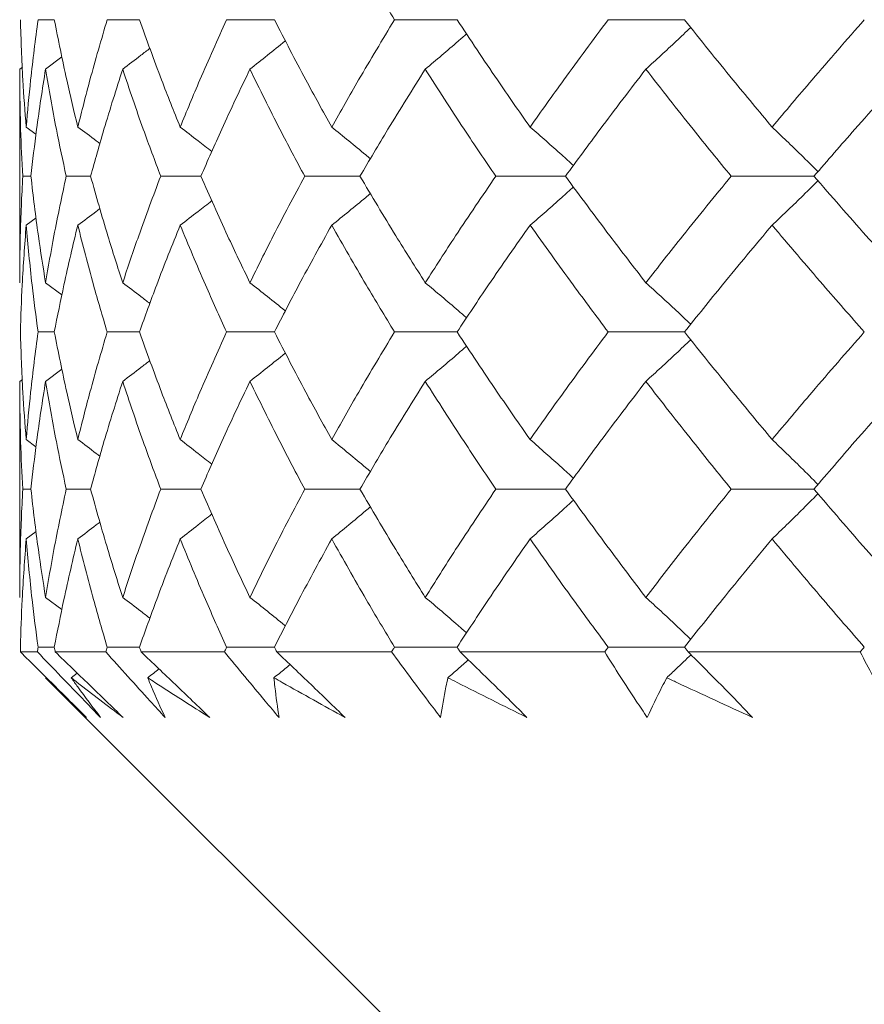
# Model space of a CAD drawing. Header units: inches. Extents: x 0.8 to 21, y 1.2 to 16.5.
# Tile 7 of 88: x 8.451 to 8.644, y 3.493 to 3.718. Entities that reach past the tile are written whole.
import ezdxf

# ---------------------------------------------------------------- set-up
doc = ezdxf.new("R2010")
doc.units = ezdxf.units.IN
doc.header["$MEASUREMENT"] = 0

msp = doc.modelspace()

# ---------------------------------------------------------------- linework, layer by layer
at = {"color": 7, "linetype": 'Continuous', "lineweight": 15}
for p, q in [((8.45909, 3.71844), (8.45537, 3.71844)), ((8.47857, 3.71844), (8.47118, 3.71844)), ((8.50944, 3.71844), (8.4985, 3.71844)), ((8.55122, 3.71844), (8.53691, 3.71844)), ((8.60325, 3.71844), (8.58579, 3.71844)), ((8.45708, 3.70711), (8.46084, 3.70991)), ((8.45117, 3.70711), (8.45177, 3.70755)), ((8.45117, 3.70711), (8.45117, 3.65822)), ((8.45265, 3.69387), (8.45489, 3.69221)), ((8.45373, 3.68261), (8.45186, 3.68261)), ((8.46738, 3.68261), (8.46181, 3.68261)), ((8.49261, 3.68261), (8.48343, 3.68261)), ((8.52901, 3.68261), (8.51636, 3.68261)), ((8.57601, 3.68261), (8.56009, 3.68261)), ((8.63286, 3.68261), (8.61393, 3.68261)), ((8.45265, 3.6714), (8.45492, 3.67306)), ((8.45708, 3.65822), (8.46082, 3.65546)), ((8.45909, 3.64695), (8.45537, 3.64695)), ((8.47857, 3.64695), (8.47118, 3.64695)), ((8.50944, 3.64695), (8.4985, 3.64695)), ((8.55122, 3.64695), (8.53691, 3.64695)), ((8.60325, 3.64695), (8.58579, 3.64695)), ((8.45708, 3.63564), (8.46084, 3.63844)), ((8.45117, 3.63564), (8.45177, 3.63608)), ((8.45117, 3.63564), (8.45117, 3.58621)), ((8.45265, 3.62234), (8.45489, 3.62067)), ((8.45373, 3.61097), (8.45186, 3.61097)), ((8.46738, 3.61097), (8.46181, 3.61097)), ((8.49261, 3.61097), (8.48343, 3.61097)), ((8.52901, 3.61097), (8.51636, 3.61097)), ((8.57601, 3.61097), (8.56009, 3.61097)), ((8.63286, 3.61097), (8.61393, 3.61097)), ((8.45265, 3.59959), (8.45492, 3.60128)), ((8.45708, 3.58621), (8.46082, 3.58341)), ((8.45909, 3.5748), (8.45537, 3.5748)), ((8.47857, 3.5748), (8.47118, 3.5748)), ((8.50944, 3.5748), (8.4985, 3.5748)), ((8.55122, 3.5748), (8.53691, 3.5748)), ((8.60325, 3.5748), (8.58579, 3.5748)), ((8.45522, 3.57371), (8.45134, 3.57371)), ((8.47086, 3.57371), (8.4593, 3.57371)), ((8.49801, 3.57371), (8.47895, 3.57371)), ((8.53626, 3.57371), (8.50999, 3.57371)), ((8.58499, 3.57371), (8.55193, 3.57371)), ((8.64344, 3.57371), (8.60411, 3.57371)), ((8.46295, 3.5678), (8.46433, 3.56886)), ((8.45708, 3.5678), (8.57617, 3.44871))]:
    msp.add_line(p, q, dxfattribs=at)
for points, knots in [([(8.52255, 3.74313), (8.52515, 3.73851), (8.52978, 3.73027), (8.53473, 3.72205), (8.53691, 3.71844)], [0, 0, 0, 0, 0.560447, 1, 1, 1, 1]), ([(8.45132, 3.71844), (8.45147, 3.71384), (8.45175, 3.70564), (8.45237, 3.69746), (8.45265, 3.69387)], [0, 0, 0, 0, 0.560645, 1, 1, 1, 1]), ([(8.45537, 3.71844), (8.45477, 3.71384), (8.45369, 3.70564), (8.45297, 3.69746), (8.45265, 3.69387)], [0, 0, 0, 0, 0.560645, 1, 1, 1, 1]), ([(8.45909, 3.71844), (8.46, 3.71384), (8.46162, 3.70564), (8.46359, 3.69746), (8.46445, 3.69387)], [0, 0, 0, 0, 0.560645, 1, 1, 1, 1]), ([(8.47118, 3.71844), (8.46983, 3.71384), (8.46743, 3.70564), (8.46536, 3.69746), (8.46445, 3.69387)], [0, 0, 0, 0, 0.560645, 1, 1, 1, 1]), ([(8.47857, 3.71844), (8.48022, 3.71384), (8.48316, 3.70564), (8.48644, 3.69746), (8.48788, 3.69387)], [0, 0, 0, 0, 0.560645, 1, 1, 1, 1]), ([(8.4985, 3.71844), (8.49643, 3.71384), (8.49273, 3.70564), (8.48936, 3.69746), (8.48788, 3.69387)], [0, 0, 0, 0, 0.560645, 1, 1, 1, 1]), ([(8.50944, 3.71844), (8.5118, 3.71384), (8.51602, 3.70564), (8.52055, 3.69746), (8.52255, 3.69387)], [0, 0, 0, 0, 0.560645, 1, 1, 1, 1]), ([(8.53691, 3.71844), (8.53415, 3.71384), (8.52921, 3.70564), (8.52458, 3.69746), (8.52255, 3.69387)], [0, 0, 0, 0, 0.560645, 1, 1, 1, 1]), ([(8.55122, 3.71844), (8.55426, 3.71384), (8.55968, 3.70564), (8.56541, 3.69746), (8.56792, 3.69387)], [0, 0, 0, 0, 0.560645, 1, 1, 1, 1]), ([(8.58579, 3.71844), (8.58238, 3.71384), (8.57629, 3.70564), (8.57048, 3.69746), (8.56792, 3.69387)], [0, 0, 0, 0, 0.560645, 1, 1, 1, 1]), ([(8.59441, 3.70711), (8.59557, 3.70817), (8.59789, 3.71028), (8.60132, 3.71346), (8.60357, 3.71561), (8.60468, 3.71667)], [0, 0, 0, 0, 0.33688, 0.67376, 1, 1, 1, 1]), ([(8.60325, 3.71844), (8.60692, 3.71384), (8.61346, 3.70564), (8.62029, 3.69746), (8.62328, 3.69387)], [0, 0, 0, 0, 0.560645, 1, 1, 1, 1]), ([(8.64438, 3.71844), (8.64037, 3.71384), (8.63322, 3.70564), (8.62632, 3.69746), (8.62328, 3.69387)], [0, 0, 0, 0, 0.560645, 1, 1, 1, 1]), ([(8.54394, 3.70711), (8.5452, 3.70817), (8.54772, 3.71028), (8.55087, 3.71298), (8.55275, 3.71463), (8.55339, 3.7152)], [0, 0, 0, 0, 0.397217, 0.794434, 1, 1, 1, 1]), ([(8.50384, 3.70711), (8.50517, 3.70817), (8.50784, 3.71029), (8.51055, 3.71246), (8.51191, 3.71358), (8.51195, 3.71362)], [0, 0, 0, 0, 0.491681, 0.983362, 1, 1, 1, 1]), ([(8.47473, 3.70711), (8.47612, 3.70816), (8.47821, 3.70975), (8.48028, 3.71136), (8.48097, 3.71189)], [0, 0, 0, 0, 0.667665, 1, 1, 1, 1]), ([(8.45117, 3.70711), (8.4512, 3.70252), (8.45127, 3.69434), (8.45168, 3.68619), (8.45186, 3.68261)], [0, 0, 0, 0, 0.560736, 1, 1, 1, 1]), ([(8.45708, 3.70711), (8.45636, 3.70252), (8.45508, 3.69434), (8.45414, 3.68619), (8.45373, 3.68261)], [0, 0, 0, 0, 0.560736, 1, 1, 1, 1]), ([(8.45708, 3.70711), (8.45787, 3.70252), (8.45928, 3.69434), (8.46104, 3.68619), (8.46181, 3.68261)], [0, 0, 0, 0, 0.560736, 1, 1, 1, 1]), ([(8.47473, 3.70711), (8.47327, 3.70252), (8.47066, 3.69434), (8.46838, 3.68619), (8.46738, 3.68261)], [0, 0, 0, 0, 0.560736, 1, 1, 1, 1]), ([(8.47473, 3.70711), (8.47626, 3.70252), (8.479, 3.69434), (8.48208, 3.68619), (8.48343, 3.68261)], [0, 0, 0, 0, 0.560736, 1, 1, 1, 1]), ([(8.50384, 3.70711), (8.50165, 3.70252), (8.49775, 3.69434), (8.49418, 3.68619), (8.49261, 3.68261)], [0, 0, 0, 0, 0.560736, 1, 1, 1, 1]), ([(8.50384, 3.70711), (8.50609, 3.70252), (8.5101, 3.69434), (8.51445, 3.68619), (8.51636, 3.68261)], [0, 0, 0, 0, 0.560736, 1, 1, 1, 1]), ([(8.54394, 3.70711), (8.54107, 3.70252), (8.53595, 3.69434), (8.53112, 3.68619), (8.52901, 3.68261)], [0, 0, 0, 0, 0.560736, 1, 1, 1, 1]), ([(8.54394, 3.70711), (8.54687, 3.70252), (8.55211, 3.69434), (8.55765, 3.68619), (8.56009, 3.68261)], [0, 0, 0, 0, 0.560736, 1, 1, 1, 1]), ([(8.59441, 3.70711), (8.59089, 3.70252), (8.58463, 3.69434), (8.57864, 3.68619), (8.57601, 3.68261)], [0, 0, 0, 0, 0.560736, 1, 1, 1, 1]), ([(8.59441, 3.70711), (8.59798, 3.70252), (8.60435, 3.69434), (8.611, 3.68619), (8.61393, 3.68261)], [0, 0, 0, 0, 0.560736, 1, 1, 1, 1]), ([(8.65444, 3.70711), (8.65034, 3.70252), (8.64303, 3.69434), (8.63597, 3.68619), (8.63286, 3.68261)], [0, 0, 0, 0, 0.560736, 1, 1, 1, 1]), ([(8.46445, 3.69387), (8.46587, 3.69281), (8.46756, 3.69156), (8.46924, 3.69028), (8.46951, 3.69007)], [0, 0, 0, 0, 0.8374362, 1, 1, 1, 1]), ([(8.48788, 3.69387), (8.48925, 3.69281), (8.49167, 3.69095), (8.49406, 3.68906), (8.49511, 3.68824)], [0, 0, 0, 0, 0.566037, 1, 1, 1, 1]), ([(8.52255, 3.69387), (8.52385, 3.69281), (8.52645, 3.6907), (8.5294, 3.68828), (8.53103, 3.6869), (8.53139, 3.6866)], [0, 0, 0, 0, 0.439842, 0.879683, 1, 1, 1, 1]), ([(8.56792, 3.69387), (8.56914, 3.69281), (8.57157, 3.6907), (8.57488, 3.68778), (8.57696, 3.68589), (8.57784, 3.68509)], [0, 0, 0, 0, 0.365192, 0.730384, 1, 1, 1, 1]), ([(8.62328, 3.69387), (8.62439, 3.69281), (8.62661, 3.6907), (8.63011, 3.68731), (8.63249, 3.68494), (8.63378, 3.68366)], [0, 0, 0, 0, 0.314579, 0.629159, 1, 1, 1, 1]), ([(8.45186, 3.68261), (8.45164, 3.67807), (8.45124, 3.66995), (8.45119, 3.66181), (8.45117, 3.65822)], [0, 0, 0, 0, 0.559555, 1, 1, 1, 1]), ([(8.45373, 3.68261), (8.45426, 3.67807), (8.45521, 3.66995), (8.45651, 3.66181), (8.45708, 3.65822)], [0, 0, 0, 0, 0.559555, 1, 1, 1, 1]), ([(8.46181, 3.68261), (8.46084, 3.67807), (8.4591, 3.66995), (8.4577, 3.66181), (8.45708, 3.65822)], [0, 0, 0, 0, 0.559555, 1, 1, 1, 1]), ([(8.46738, 3.68261), (8.46866, 3.67807), (8.47095, 3.66995), (8.47358, 3.66181), (8.47473, 3.65822)], [0, 0, 0, 0, 0.559555, 1, 1, 1, 1]), ([(8.48343, 3.68261), (8.48171, 3.67807), (8.47865, 3.66995), (8.47593, 3.66181), (8.47473, 3.65822)], [0, 0, 0, 0, 0.559555, 1, 1, 1, 1]), ([(8.49261, 3.68261), (8.49461, 3.67807), (8.4982, 3.66995), (8.50211, 3.66181), (8.50384, 3.65822)], [0, 0, 0, 0, 0.559555, 1, 1, 1, 1]), ([(8.51636, 3.68261), (8.51393, 3.67807), (8.5096, 3.66995), (8.5056, 3.66181), (8.50384, 3.65822)], [0, 0, 0, 0, 0.559555, 1, 1, 1, 1]), ([(8.52901, 3.68261), (8.53171, 3.67807), (8.53654, 3.66995), (8.54168, 3.66181), (8.54394, 3.65822)], [0, 0, 0, 0, 0.559555, 1, 1, 1, 1]), ([(8.56009, 3.68261), (8.55699, 3.67807), (8.55146, 3.66995), (8.54624, 3.66181), (8.54394, 3.65822)], [0, 0, 0, 0, 0.559555, 1, 1, 1, 1]), ([(8.57601, 3.68261), (8.57936, 3.67807), (8.58536, 3.66995), (8.59164, 3.66181), (8.59441, 3.65822)], [0, 0, 0, 0, 0.559555, 1, 1, 1, 1]), ([(8.61393, 3.68261), (8.61021, 3.67807), (8.60357, 3.66995), (8.59721, 3.66181), (8.59441, 3.65822)], [0, 0, 0, 0, 0.559555, 1, 1, 1, 1]), ([(8.62328, 3.6714), (8.62439, 3.67245), (8.62662, 3.67455), (8.63012, 3.67793), (8.6325, 3.68029), (8.63378, 3.68157)], [0, 0, 0, 0, 0.314918, 0.629837, 1, 1, 1, 1]), ([(8.63286, 3.68261), (8.63682, 3.67807), (8.64389, 3.66995), (8.65122, 3.66181), (8.65444, 3.65822)], [0, 0, 0, 0, 0.559555, 1, 1, 1, 1]), ([(8.52255, 3.6714), (8.52385, 3.67245), (8.52646, 3.67455), (8.52941, 3.67696), (8.53105, 3.67834), (8.5314, 3.67864)], [0, 0, 0, 0, 0.439991, 0.879984, 1, 1, 1, 1]), ([(8.56792, 3.6714), (8.56914, 3.67245), (8.57158, 3.67455), (8.57489, 3.67746), (8.57696, 3.67934), (8.57785, 3.68014)], [0, 0, 0, 0, 0.36548, 0.73096, 1, 1, 1, 1]), ([(8.48788, 3.6714), (8.48925, 3.67245), (8.49167, 3.6743), (8.49408, 3.67619), (8.49512, 3.67701)], [0, 0, 0, 0, 0.565768, 1, 1, 1, 1]), ([(8.46445, 3.6714), (8.46587, 3.67244), (8.46757, 3.6737), (8.46925, 3.67498), (8.46953, 3.67519)], [0, 0, 0, 0, 0.835367, 1, 1, 1, 1]), ([(8.45265, 3.6714), (8.45231, 3.66685), (8.4517, 3.65871), (8.45143, 3.65055), (8.45132, 3.64695)], [0, 0, 0, 0, 0.559215, 1, 1, 1, 1]), ([(8.45265, 3.6714), (8.45306, 3.66685), (8.4538, 3.65871), (8.45489, 3.65055), (8.45537, 3.64695)], [0, 0, 0, 0, 0.559215, 1, 1, 1, 1]), ([(8.46445, 3.6714), (8.46336, 3.66685), (8.46141, 3.65871), (8.4598, 3.65055), (8.45909, 3.64695)], [0, 0, 0, 0, 0.559215, 1, 1, 1, 1]), ([(8.46445, 3.6714), (8.46562, 3.66685), (8.4677, 3.65871), (8.47011, 3.65055), (8.47118, 3.64695)], [0, 0, 0, 0, 0.559215, 1, 1, 1, 1]), ([(8.48788, 3.6714), (8.48605, 3.66685), (8.48278, 3.65871), (8.47986, 3.65055), (8.47857, 3.64695)], [0, 0, 0, 0, 0.559215, 1, 1, 1, 1]), ([(8.48788, 3.6714), (8.48977, 3.66685), (8.49316, 3.65871), (8.49687, 3.65055), (8.4985, 3.64695)], [0, 0, 0, 0, 0.559215, 1, 1, 1, 1]), ([(8.52255, 3.6714), (8.52002, 3.66685), (8.51549, 3.65871), (8.51129, 3.65055), (8.50944, 3.64695)], [0, 0, 0, 0, 0.559215, 1, 1, 1, 1]), ([(8.52255, 3.6714), (8.52514, 3.66685), (8.52979, 3.65871), (8.53473, 3.65055), (8.53691, 3.64695)], [0, 0, 0, 0, 0.559215, 1, 1, 1, 1]), ([(8.56792, 3.6714), (8.56473, 3.66685), (8.55901, 3.65871), (8.55361, 3.65055), (8.55122, 3.64695)], [0, 0, 0, 0, 0.559215, 1, 1, 1, 1]), ([(8.56792, 3.6714), (8.57118, 3.66685), (8.577, 3.65871), (8.5831, 3.65055), (8.58579, 3.64695)], [0, 0, 0, 0, 0.559215, 1, 1, 1, 1]), ([(8.62328, 3.6714), (8.61947, 3.66685), (8.61266, 3.65871), (8.60613, 3.65055), (8.60325, 3.64695)], [0, 0, 0, 0, 0.559215, 1, 1, 1, 1]), ([(8.62328, 3.6714), (8.62715, 3.66685), (8.63406, 3.65871), (8.64122, 3.65055), (8.64438, 3.64695)], [0, 0, 0, 0, 0.5592153, 1, 1, 1, 1]), ([(8.47473, 3.65822), (8.47613, 3.65717), (8.47821, 3.6556), (8.48027, 3.654), (8.48095, 3.65348)], [0, 0, 0, 0, 0.670617, 1, 1, 1, 1]), ([(8.50384, 3.65822), (8.50517, 3.65717), (8.50785, 3.65506), (8.51055, 3.6529), (8.51191, 3.65178), (8.51194, 3.65175)], [0, 0, 0, 0, 0.493162, 0.986324, 1, 1, 1, 1]), ([(8.54394, 3.65822), (8.5452, 3.65717), (8.54772, 3.65506), (8.55087, 3.65238), (8.55275, 3.65074), (8.55338, 3.65018)], [0, 0, 0, 0, 0.3981379, 0.7962759, 1, 1, 1, 1]), ([(8.59441, 3.65822), (8.59557, 3.65717), (8.5979, 3.65506), (8.60133, 3.6519), (8.60357, 3.64976), (8.60468, 3.64871)], [0, 0, 0, 0, 0.3375291, 0.6750582, 1, 1, 1, 1]), ([(8.45132, 3.64695), (8.45147, 3.64236), (8.45175, 3.63417), (8.45237, 3.62596), (8.45265, 3.62234)], [0, 0, 0, 0, 0.559413, 1, 1, 1, 1]), ([(8.45537, 3.64695), (8.45477, 3.64236), (8.45369, 3.63417), (8.45297, 3.62596), (8.45265, 3.62234)], [0, 0, 0, 0, 0.559413, 1, 1, 1, 1]), ([(8.45909, 3.64695), (8.46, 3.64236), (8.46162, 3.63417), (8.46359, 3.62596), (8.46445, 3.62234)], [0, 0, 0, 0, 0.559413, 1, 1, 1, 1]), ([(8.47118, 3.64695), (8.46983, 3.64236), (8.46743, 3.63417), (8.46536, 3.62596), (8.46445, 3.62234)], [0, 0, 0, 0, 0.559413, 1, 1, 1, 1]), ([(8.47857, 3.64695), (8.48021, 3.64236), (8.48316, 3.63417), (8.48643, 3.62596), (8.48788, 3.62234)], [0, 0, 0, 0, 0.559413, 1, 1, 1, 1]), ([(8.4985, 3.64695), (8.49643, 3.64236), (8.49273, 3.63417), (8.48936, 3.62596), (8.48788, 3.62234)], [0, 0, 0, 0, 0.559413, 1, 1, 1, 1]), ([(8.50944, 3.64695), (8.5118, 3.64236), (8.51602, 3.63417), (8.52055, 3.62596), (8.52255, 3.62234)], [0, 0, 0, 0, 0.559413, 1, 1, 1, 1]), ([(8.53691, 3.64695), (8.53415, 3.64236), (8.52921, 3.63417), (8.52458, 3.62596), (8.52255, 3.62234)], [0, 0, 0, 0, 0.559413, 1, 1, 1, 1]), ([(8.55122, 3.64695), (8.55426, 3.64236), (8.55969, 3.63417), (8.5654, 3.62596), (8.56792, 3.62234)], [0, 0, 0, 0, 0.559413, 1, 1, 1, 1]), ([(8.58579, 3.64695), (8.58238, 3.64236), (8.57628, 3.63417), (8.57048, 3.62596), (8.56792, 3.62234)], [0, 0, 0, 0, 0.559413, 1, 1, 1, 1]), ([(8.60325, 3.64695), (8.60692, 3.64236), (8.61347, 3.63417), (8.62028, 3.62596), (8.62328, 3.62234)], [0, 0, 0, 0, 0.559413, 1, 1, 1, 1]), ([(8.64438, 3.64695), (8.64037, 3.64236), (8.63321, 3.63417), (8.62632, 3.62596), (8.62328, 3.62234)], [0, 0, 0, 0, 0.559413, 1, 1, 1, 1]), ([(8.59441, 3.63564), (8.59557, 3.6367), (8.59789, 3.63881), (8.60132, 3.64199), (8.60357, 3.64413), (8.60468, 3.64518)], [0, 0, 0, 0, 0.337093, 0.674187, 1, 1, 1, 1]), ([(8.54394, 3.63564), (8.5452, 3.6367), (8.54772, 3.63881), (8.55087, 3.6415), (8.55275, 3.64315), (8.55339, 3.64371)], [0, 0, 0, 0, 0.397477, 0.794954, 1, 1, 1, 1]), ([(8.47473, 3.63564), (8.47612, 3.63669), (8.47821, 3.63828), (8.48028, 3.63988), (8.48096, 3.64042)], [0, 0, 0, 0, 0.668034, 1, 1, 1, 1]), ([(8.50384, 3.63564), (8.50517, 3.6367), (8.50784, 3.63882), (8.51055, 3.64098), (8.51191, 3.6421), (8.51195, 3.64214)], [0, 0, 0, 0, 0.491987, 0.983974, 1, 1, 1, 1]), ([(8.45117, 3.63564), (8.4512, 3.63104), (8.45127, 3.62283), (8.45168, 3.6146), (8.45186, 3.61097)], [0, 0, 0, 0, 0.559504, 1, 1, 1, 1]), ([(8.45708, 3.63564), (8.45636, 3.63104), (8.45508, 3.62283), (8.45414, 3.6146), (8.45373, 3.61097)], [0, 0, 0, 0, 0.559504, 1, 1, 1, 1]), ([(8.45708, 3.63564), (8.45787, 3.63104), (8.45929, 3.62283), (8.46104, 3.6146), (8.46181, 3.61097)], [0, 0, 0, 0, 0.559504, 1, 1, 1, 1]), ([(8.47473, 3.63564), (8.47327, 3.63104), (8.47065, 3.62283), (8.46838, 3.6146), (8.46738, 3.61097)], [0, 0, 0, 0, 0.559504, 1, 1, 1, 1]), ([(8.47473, 3.63564), (8.47626, 3.63104), (8.479, 3.62283), (8.48207, 3.6146), (8.48343, 3.61097)], [0, 0, 0, 0, 0.559504, 1, 1, 1, 1]), ([(8.50384, 3.63564), (8.50165, 3.63104), (8.49775, 3.62283), (8.49418, 3.6146), (8.49261, 3.61097)], [0, 0, 0, 0, 0.559504, 1, 1, 1, 1]), ([(8.50384, 3.63564), (8.50609, 3.63104), (8.51011, 3.62283), (8.51445, 3.6146), (8.51636, 3.61097)], [0, 0, 0, 0, 0.559504, 1, 1, 1, 1]), ([(8.54394, 3.63564), (8.54107, 3.63104), (8.53594, 3.62283), (8.53113, 3.6146), (8.52901, 3.61097)], [0, 0, 0, 0, 0.559504, 1, 1, 1, 1]), ([(8.54394, 3.63564), (8.54687, 3.63104), (8.55211, 3.62283), (8.55765, 3.6146), (8.56009, 3.61097)], [0, 0, 0, 0, 0.559504, 1, 1, 1, 1]), ([(8.59441, 3.63564), (8.5909, 3.63104), (8.58462, 3.62283), (8.57864, 3.6146), (8.57601, 3.61097)], [0, 0, 0, 0, 0.559504, 1, 1, 1, 1]), ([(8.59441, 3.63564), (8.59797, 3.63104), (8.60435, 3.62283), (8.611, 3.6146), (8.61393, 3.61097)], [0, 0, 0, 0, 0.559504, 1, 1, 1, 1]), ([(8.65444, 3.63564), (8.65035, 3.63104), (8.64302, 3.62283), (8.63597, 3.6146), (8.63286, 3.61097)], [0, 0, 0, 0, 0.559504, 1, 1, 1, 1]), ([(8.46445, 3.62234), (8.46586, 3.62128), (8.46756, 3.62001), (8.46923, 3.61873), (8.46951, 3.61851)], [0, 0, 0, 0, 0.834736, 1, 1, 1, 1]), ([(8.48788, 3.62234), (8.48924, 3.62128), (8.49166, 3.6194), (8.49406, 3.61749), (8.49511, 3.61666)], [0, 0, 0, 0, 0.564106, 1, 1, 1, 1]), ([(8.52255, 3.62234), (8.52385, 3.62128), (8.52644, 3.61916), (8.52939, 3.61671), (8.53103, 3.61531), (8.53139, 3.61501)], [0, 0, 0, 0, 0.438284, 0.876569, 1, 1, 1, 1]), ([(8.56792, 3.62234), (8.56913, 3.62128), (8.57156, 3.61916), (8.57487, 3.61621), (8.57695, 3.6143), (8.57784, 3.61348)], [0, 0, 0, 0, 0.363875, 0.727751, 1, 1, 1, 1]), ([(8.62328, 3.62234), (8.62439, 3.62128), (8.6266, 3.61916), (8.63011, 3.61573), (8.63249, 3.61334), (8.63378, 3.61203)], [0, 0, 0, 0, 0.313439, 0.626878, 1, 1, 1, 1]), ([(8.45186, 3.61097), (8.45164, 3.60636), (8.45124, 3.59811), (8.45119, 3.58985), (8.45117, 3.58621)], [0, 0, 0, 0, 0.559703, 1, 1, 1, 1]), ([(8.45373, 3.61097), (8.45426, 3.60636), (8.45521, 3.59811), (8.45651, 3.58985), (8.45708, 3.58621)], [0, 0, 0, 0, 0.559703, 1, 1, 1, 1]), ([(8.46181, 3.61097), (8.46084, 3.60636), (8.4591, 3.59811), (8.4577, 3.58985), (8.45708, 3.58621)], [0, 0, 0, 0, 0.559703, 1, 1, 1, 1]), ([(8.46738, 3.61097), (8.46866, 3.60636), (8.47095, 3.59811), (8.47358, 3.58985), (8.47473, 3.58621)], [0, 0, 0, 0, 0.559703, 1, 1, 1, 1]), ([(8.48343, 3.61097), (8.48171, 3.60636), (8.47865, 3.59811), (8.47593, 3.58985), (8.47473, 3.58621)], [0, 0, 0, 0, 0.559703, 1, 1, 1, 1]), ([(8.49261, 3.61097), (8.49461, 3.60636), (8.4982, 3.59811), (8.50211, 3.58985), (8.50384, 3.58621)], [0, 0, 0, 0, 0.559703, 1, 1, 1, 1]), ([(8.51636, 3.61097), (8.51393, 3.60636), (8.50961, 3.59811), (8.5056, 3.58985), (8.50384, 3.58621)], [0, 0, 0, 0, 0.559703, 1, 1, 1, 1]), ([(8.52901, 3.61097), (8.53171, 3.60636), (8.53654, 3.59811), (8.54168, 3.58985), (8.54394, 3.58621)], [0, 0, 0, 0, 0.559703, 1, 1, 1, 1]), ([(8.56009, 3.61097), (8.55699, 3.60636), (8.55146, 3.59811), (8.54624, 3.58985), (8.54394, 3.58621)], [0, 0, 0, 0, 0.559703, 1, 1, 1, 1]), ([(8.57601, 3.61097), (8.57936, 3.60636), (8.58536, 3.59811), (8.59164, 3.58985), (8.59441, 3.58621)], [0, 0, 0, 0, 0.559703, 1, 1, 1, 1]), ([(8.61393, 3.61097), (8.61021, 3.60636), (8.60357, 3.59811), (8.59721, 3.58985), (8.59441, 3.58621)], [0, 0, 0, 0, 0.559703, 1, 1, 1, 1]), ([(8.63286, 3.61097), (8.63682, 3.60636), (8.64389, 3.59811), (8.65122, 3.58985), (8.65444, 3.58621)], [0, 0, 0, 0, 0.559703, 1, 1, 1, 1]), ([(8.56792, 3.59959), (8.56913, 3.60065), (8.57155, 3.60277), (8.57486, 3.60573), (8.57695, 3.60764), (8.57784, 3.60846)], [0, 0, 0, 0, 0.363504, 0.727007, 1, 1, 1, 1]), ([(8.62328, 3.59959), (8.62439, 3.60065), (8.6266, 3.60277), (8.6301, 3.60621), (8.63248, 3.60861), (8.63378, 3.60991)], [0, 0, 0, 0, 0.313206, 0.626411, 1, 1, 1, 1]), ([(8.52255, 3.59959), (8.52385, 3.60065), (8.52644, 3.60277), (8.52939, 3.60523), (8.53103, 3.60663), (8.53139, 3.60694)], [0, 0, 0, 0, 0.437615, 0.875229, 1, 1, 1, 1]), ([(8.48788, 3.59959), (8.48924, 3.60065), (8.49167, 3.60253), (8.49407, 3.60445), (8.49512, 3.60529)], [0, 0, 0, 0, 0.562692, 1, 1, 1, 1]), ([(8.46445, 3.59959), (8.46586, 3.60065), (8.46756, 3.60192), (8.46924, 3.60322), (8.46953, 3.60344)], [0, 0, 0, 0, 0.83075, 1, 1, 1, 1]), ([(8.45265, 3.59959), (8.45231, 3.59496), (8.4517, 3.5867), (8.45143, 3.57844), (8.45132, 3.5748)], [0, 0, 0, 0, 0.559794, 1, 1, 1, 1]), ([(8.45265, 3.59959), (8.45306, 3.59496), (8.4538, 3.5867), (8.45489, 3.57844), (8.45537, 3.5748)], [0, 0, 0, 0, 0.559794, 1, 1, 1, 1]), ([(8.46445, 3.59959), (8.46336, 3.59496), (8.46141, 3.5867), (8.4598, 3.57844), (8.45909, 3.5748)], [0, 0, 0, 0, 0.559794, 1, 1, 1, 1]), ([(8.46445, 3.59959), (8.46562, 3.59496), (8.4677, 3.5867), (8.47012, 3.57844), (8.47118, 3.5748)], [0, 0, 0, 0, 0.559794, 1, 1, 1, 1]), ([(8.48788, 3.59959), (8.48605, 3.59496), (8.48279, 3.5867), (8.47986, 3.57844), (8.47857, 3.5748)], [0, 0, 0, 0, 0.559794, 1, 1, 1, 1]), ([(8.48788, 3.59959), (8.48977, 3.59496), (8.49316, 3.5867), (8.49687, 3.57844), (8.4985, 3.5748)], [0, 0, 0, 0, 0.5597943, 1, 1, 1, 1]), ([(8.52255, 3.59959), (8.52002, 3.59496), (8.51549, 3.5867), (8.51129, 3.57844), (8.50944, 3.5748)], [0, 0, 0, 0, 0.559794, 1, 1, 1, 1]), ([(8.52255, 3.59959), (8.52515, 3.59496), (8.52979, 3.5867), (8.53473, 3.57844), (8.53691, 3.5748)], [0, 0, 0, 0, 0.559794, 1, 1, 1, 1]), ([(8.56792, 3.59959), (8.56473, 3.59496), (8.55901, 3.5867), (8.5536, 3.57844), (8.55122, 3.5748)], [0, 0, 0, 0, 0.559794, 1, 1, 1, 1]), ([(8.56792, 3.59959), (8.57118, 3.59496), (8.577, 3.5867), (8.58311, 3.57844), (8.58579, 3.5748)], [0, 0, 0, 0, 0.559794, 1, 1, 1, 1]), ([(8.62328, 3.59959), (8.61947, 3.59496), (8.61266, 3.5867), (8.60613, 3.57844), (8.60325, 3.5748)], [0, 0, 0, 0, 0.559794, 1, 1, 1, 1]), ([(8.62328, 3.59959), (8.62715, 3.59496), (8.63406, 3.5867), (8.64123, 3.57844), (8.64438, 3.5748)], [0, 0, 0, 0, 0.559794, 1, 1, 1, 1]), ([(8.47473, 3.58621), (8.47612, 3.58515), (8.4782, 3.58356), (8.48026, 3.58195), (8.48095, 3.58141)], [0, 0, 0, 0, 0.667652, 1, 1, 1, 1]), ([(8.50384, 3.58621), (8.50517, 3.58515), (8.50783, 3.58302), (8.51053, 3.58084), (8.51189, 3.5797), (8.51194, 3.57966)], [0, 0, 0, 0, 0.490998, 0.981997, 1, 1, 1, 1]), ([(8.54394, 3.58621), (8.54519, 3.58515), (8.54771, 3.58302), (8.55085, 3.58031), (8.55274, 3.57864), (8.55338, 3.57807)], [0, 0, 0, 0, 0.396395, 0.792789, 1, 1, 1, 1]), ([(8.59441, 3.58621), (8.59556, 3.58515), (8.59788, 3.58302), (8.60131, 3.57982), (8.60356, 3.57766), (8.60467, 3.57659)], [0, 0, 0, 0, 0.336048, 0.672096, 1, 1, 1, 1]), ([(8.45132, 3.5748), (8.45132, 3.5746), (8.45133, 3.57424), (8.45134, 3.57387), (8.45134, 3.57371)], [0, 0, 0, 0, 0.559995, 1, 1, 1, 1]), ([(8.45537, 3.5748), (8.45534, 3.5746), (8.45529, 3.57424), (8.45524, 3.57387), (8.45522, 3.57371)], [0, 0, 0, 0, 0.559995, 1, 1, 1, 1]), ([(8.45909, 3.5748), (8.45913, 3.5746), (8.4592, 3.57424), (8.45927, 3.57387), (8.4593, 3.57371)], [0, 0, 0, 0, 0.559995, 1, 1, 1, 1]), ([(8.47118, 3.5748), (8.47112, 3.5746), (8.47101, 3.57424), (8.4709, 3.57387), (8.47086, 3.57371)], [0, 0, 0, 0, 0.559995, 1, 1, 1, 1]), ([(8.47857, 3.5748), (8.47864, 3.5746), (8.47876, 3.57424), (8.47889, 3.57387), (8.47895, 3.57371)], [0, 0, 0, 0, 0.559995, 1, 1, 1, 1]), ([(8.4985, 3.5748), (8.49841, 3.5746), (8.49825, 3.57424), (8.49808, 3.57387), (8.49801, 3.57371)], [0, 0, 0, 0, 0.559995, 1, 1, 1, 1]), ([(8.50944, 3.5748), (8.50954, 3.5746), (8.50972, 3.57424), (8.50991, 3.57387), (8.50999, 3.57371)], [0, 0, 0, 0, 0.559995, 1, 1, 1, 1]), ([(8.53691, 3.5748), (8.53679, 3.5746), (8.53657, 3.57424), (8.53635, 3.57387), (8.53626, 3.57371)], [0, 0, 0, 0, 0.559995, 1, 1, 1, 1]), ([(8.55122, 3.5748), (8.55135, 3.5746), (8.55159, 3.57424), (8.55183, 3.57387), (8.55193, 3.57371)], [0, 0, 0, 0, 0.559995, 1, 1, 1, 1]), ([(8.58579, 3.5748), (8.58564, 3.5746), (8.58537, 3.57424), (8.58511, 3.57387), (8.58499, 3.57371)], [0, 0, 0, 0, 0.559995, 1, 1, 1, 1]), ([(8.60325, 3.5748), (8.60341, 3.5746), (8.6037, 3.57424), (8.60398, 3.57387), (8.60411, 3.57371)], [0, 0, 0, 0, 0.559995, 1, 1, 1, 1]), ([(8.64438, 3.5748), (8.6442, 3.5746), (8.64389, 3.57424), (8.64357, 3.57387), (8.64344, 3.57371)], [0, 0, 0, 0, 0.559995, 1, 1, 1, 1]), ([(8.45134, 3.57371), (8.45385, 3.57122), (8.45762, 3.56749), (8.46266, 3.56248), (8.46519, 3.55997), (8.46645, 3.55871)], [0, 0, 0, 0, 0.49985, 0.749906, 1, 1, 1, 1]), ([(8.46968, 3.55871), (8.46846, 3.55997), (8.46543, 3.56311), (8.4606, 3.56811), (8.45701, 3.57185), (8.45522, 3.57371)], [0, 0, 0, 0, 0.249909, 0.624893, 1, 1, 1, 1]), ([(8.4593, 3.57371), (8.46188, 3.57122), (8.46576, 3.56749), (8.47093, 3.56248), (8.47352, 3.55997), (8.47482, 3.55871)], [0, 0, 0, 0, 0.49985, 0.749906, 1, 1, 1, 1]), ([(8.48444, 3.55871), (8.48329, 3.55997), (8.48043, 3.56311), (8.47589, 3.56811), (8.47254, 3.57185), (8.47086, 3.57371)], [0, 0, 0, 0, 0.249909, 0.624893, 1, 1, 1, 1]), ([(8.47895, 3.57371), (8.48157, 3.57122), (8.4855, 3.56749), (8.49072, 3.56248), (8.49333, 3.55997), (8.49464, 3.55871)], [0, 0, 0, 0, 0.4998502, 0.7499064, 1, 1, 1, 1]), ([(8.5105, 3.55871), (8.50944, 3.55997), (8.5068, 3.56311), (8.50262, 3.56811), (8.49955, 3.57185), (8.49801, 3.57371)], [0, 0, 0, 0, 0.249909, 0.624893, 1, 1, 1, 1]), ([(8.50999, 3.57371), (8.5126, 3.57122), (8.51653, 3.56749), (8.52172, 3.56248), (8.5243, 3.55997), (8.5256, 3.55871)], [0, 0, 0, 0, 0.49985, 0.749906, 1, 1, 1, 1]), ([(8.54746, 3.55871), (8.5465, 3.55997), (8.54411, 3.56311), (8.54037, 3.56811), (8.53763, 3.57185), (8.53626, 3.57371)], [0, 0, 0, 0, 0.249909, 0.624893, 1, 1, 1, 1]), ([(8.55193, 3.57371), (8.5545, 3.57122), (8.55835, 3.56749), (8.56343, 3.56248), (8.56595, 3.55997), (8.56721, 3.55871)], [0, 0, 0, 0, 0.49985, 0.749906, 1, 1, 1, 1]), ([(8.59472, 3.55871), (8.59389, 3.55997), (8.59179, 3.56311), (8.58853, 3.56811), (8.58617, 3.57185), (8.58499, 3.57371)], [0, 0, 0, 0, 0.249909, 0.624893, 1, 1, 1, 1]), ([(8.59919, 3.5678), (8.5999, 3.56847), (8.60176, 3.57021), (8.60361, 3.57199), (8.60474, 3.57308)], [0, 0, 0, 0, 0.384222, 1, 1, 1, 1]), ([(8.60411, 3.57371), (8.60659, 3.57122), (8.61031, 3.56749), (8.6152, 3.56248), (8.61761, 3.55997), (8.61882, 3.55871)], [0, 0, 0, 0, 0.49985, 0.749906, 1, 1, 1, 1]), ([(8.65155, 3.55871), (8.65085, 3.55997), (8.64908, 3.56311), (8.64636, 3.56811), (8.64441, 3.57185), (8.64344, 3.57371)], [0, 0, 0, 0, 0.249909, 0.624893, 1, 1, 1, 1]), ([(8.50933, 3.5678), (8.51016, 3.56847), (8.51139, 3.56947), (8.51261, 3.57049), (8.51301, 3.57083)], [0, 0, 0, 0, 0.667842, 1, 1, 1, 1]), ([(8.54912, 3.5678), (8.54989, 3.56847), (8.55146, 3.56982), (8.55301, 3.5712), (8.5538, 3.5719)], [0, 0, 0, 0, 0.494386, 1, 1, 1, 1]), ([(8.48046, 3.5678), (8.48132, 3.56847), (8.48218, 3.56914), (8.48303, 3.56982), (8.48303, 3.56982)], [0, 0, 0, 0, 0.995564, 1, 1, 1, 1]), ([(8.46645, 3.55871), (8.46505, 3.56005), (8.46224, 3.56271), (8.45914, 3.56574), (8.45744, 3.56744), (8.45708, 3.5678)], [0, 0, 0, 0, 0.440572, 0.881144, 1, 1, 1, 1]), ([(8.46295, 3.5678), (8.46345, 3.5671), (8.46561, 3.56407), (8.46791, 3.56104), (8.46968, 3.55871)], [0, 0, 0, 0, 0.231715, 1, 1, 1, 1]), ([(8.47482, 3.55871), (8.47305, 3.56005), (8.4695, 3.56271), (8.46558, 3.56574), (8.46341, 3.56744), (8.46295, 3.5678)], [0, 0, 0, 0, 0.440572, 0.881144, 1, 1, 1, 1]), ([(8.48046, 3.5678), (8.48075, 3.5671), (8.48198, 3.56407), (8.48337, 3.56104), (8.48444, 3.55871)], [0, 0, 0, 0, 0.231715, 1, 1, 1, 1]), ([(8.49464, 3.55871), (8.49253, 3.56005), (8.48831, 3.56271), (8.48361, 3.56574), (8.48101, 3.56744), (8.48046, 3.5678)], [0, 0, 0, 0, 0.440572, 0.881144, 1, 1, 1, 1]), ([(8.50933, 3.5678), (8.5094, 3.5671), (8.5097, 3.56407), (8.51016, 3.56104), (8.5105, 3.55871)], [0, 0, 0, 0, 0.231715, 1, 1, 1, 1]), ([(8.5256, 3.55871), (8.52318, 3.56005), (8.51836, 3.56271), (8.51297, 3.56574), (8.50997, 3.56744), (8.50933, 3.5678)], [0, 0, 0, 0, 0.4405721, 0.8811443, 1, 1, 1, 1]), ([(8.54912, 3.5678), (8.54897, 3.5671), (8.54833, 3.56407), (8.54784, 3.56104), (8.54746, 3.55871)], [0, 0, 0, 0, 0.231715, 1, 1, 1, 1]), ([(8.56721, 3.55871), (8.56453, 3.56005), (8.55918, 3.56271), (8.55317, 3.56574), (8.54983, 3.56744), (8.54912, 3.5678)], [0, 0, 0, 0, 0.440572, 0.881144, 1, 1, 1, 1]), ([(8.59919, 3.5678), (8.59882, 3.5671), (8.59725, 3.56407), (8.59582, 3.56104), (8.59472, 3.55871)], [0, 0, 0, 0, 0.231715, 1, 1, 1, 1]), ([(8.61882, 3.55871), (8.61592, 3.56005), (8.61012, 3.56271), (8.6036, 3.56574), (8.59996, 3.56744), (8.59919, 3.5678)], [0, 0, 0, 0, 0.440572, 0.881144, 1, 1, 1, 1])]:
    msp.add_open_spline(points, degree=3, knots=knots, dxfattribs=at)

doc.saveas('drawing.dxf')
